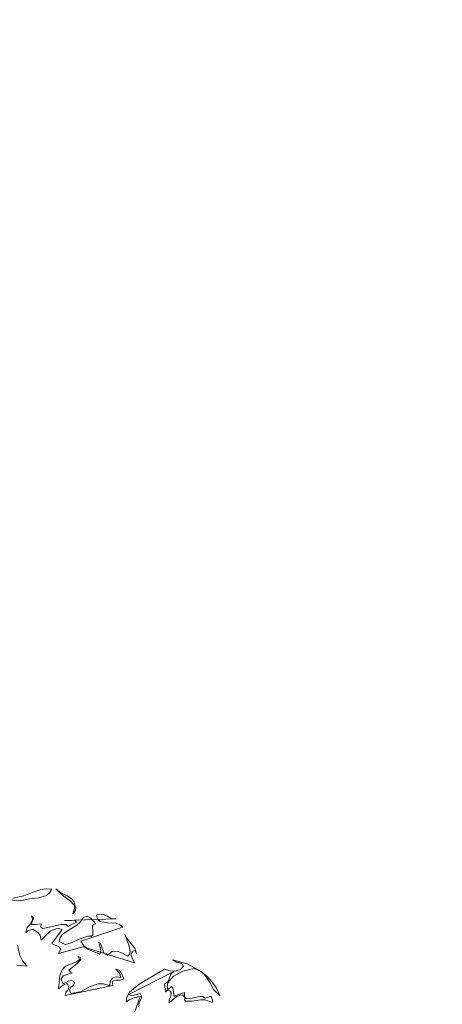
# Model space of a CAD drawing. Header units: millimetres. Extents: x -409347 to -76892, y 286088 to 1850972.
# Tile 64 of 256: x -300011 to -293908, y 582142 to 596356. Entities that reach past the tile are written whole.
import ezdxf

# ---------------------------------------------------------------- set-up
doc = ezdxf.new("R2010")
doc.units = ezdxf.units.MM
doc.linetypes.add('DGN Style 2', pattern=[3.08948, 1.853688, -1.235792])
for name, color, linetype, lineweight in [('a_drzewa 2', 7, 'Continuous', 0), ('A_P_WAND_BET_A_X', 25, 'Continuous', 0), ('A_P_WAND_BET_V_X', 131, 'DGN Style 2', 0)]:
    doc.layers.add(name, color=color, linetype=linetype, lineweight=lineweight)

msp = doc.modelspace()

# ---------------------------------------------------------------- linework, layer by layer
at = {"layer": 'a_drzewa 2'}
for p, q in [((-299831, 583755), (-299706, 583798)), ((-299706, 583798), (-299633, 583807)), ((-299633, 583807), (-299545, 583806)), ((-299545, 583806), (-299579, 583753)), ((-299487, 583811), (-299414, 583753)), ((-299393, 583719), (-299487, 583811)), ((-300000, 583635), (-300223, 583657)), ((-300109, 583673), (-299951, 583707)), ((-299868, 583664), (-300000, 583635)), ((-299951, 583707), (-299831, 583755)), ((-299737, 583678), (-299868, 583664)), ((-299622, 583714), (-299737, 583678)), ((-299579, 583753), (-299622, 583714)), ((-299414, 583753), (-299325, 583710)), ((-299277, 583629), (-299393, 583719)), ((-299325, 583710), (-299247, 583655)), ((-299202, 583542), (-299277, 583629)), ((-299247, 583655), (-299223, 583616)), ((-299209, 583559), (-299244, 583450)), ((-299244, 583450), (-299204, 583495)), ((-299223, 583616), (-299209, 583559)), ((-299204, 583495), (-299202, 583542)), ((-299862, 583291), (-299829, 583344)), ((-299838, 583417), (-299815, 583395)), ((-299825, 583377), (-299838, 583417)), ((-299810, 583369), (-299833, 583323)), ((-299829, 583344), (-299825, 583377)), ((-299815, 583395), (-299810, 583369)), ((-299365, 583351), (-298621, 583377)), ((-299262, 583354), (-299365, 583351)), ((-299218, 583355), (-299262, 583354)), ((-299190, 583328), (-299218, 583355)), ((-299134, 583333), (-299090, 583396)), ((-299090, 583396), (-299035, 583412)), ((-299035, 583412), (-298989, 583392)), ((-298989, 583392), (-298911, 583305)), ((-298812, 583443), (-298902, 583432)), ((-298902, 583432), (-298885, 583372)), ((-298885, 583372), (-298849, 583337)), ((-298747, 583413), (-298812, 583443)), ((-298689, 583380), (-298747, 583413)), ((-298621, 583377), (-298689, 583380)), ((-299923, 583177), (-299905, 583244)), ((-299893, 583201), (-299923, 583177)), ((-299905, 583244), (-299862, 583291)), ((-299821, 583227), (-299893, 583201)), ((-299833, 583323), (-299842, 583293)), ((-299842, 583293), (-299783, 583295)), ((-299746, 583172), (-299821, 583227)), ((-299783, 583295), (-299699, 583302)), ((-299699, 583302), (-299703, 583255)), ((-299703, 583255), (-299678, 583236)), ((-299678, 583236), (-299560, 583258)), ((-299487, 583232), (-299569, 583199)), ((-299560, 583258), (-299413, 583294)), ((-299548, 583018), (-299395, 583223)), ((-299443, 583236), (-299487, 583232)), ((-299395, 583223), (-299443, 583236)), ((-299413, 583294), (-299351, 583294)), ((-299389, 583155), (-299295, 583219)), ((-299351, 583294), (-299311, 583271)), ((-299311, 583271), (-299190, 583328)), ((-299295, 583219), (-299186, 583284)), ((-299186, 583284), (-299134, 583333)), ((-298522, 583253), (-299128, 583054)), ((-298946, 583293), (-298958, 583269)), ((-298958, 583269), (-298952, 583202)), ((-298952, 583202), (-298953, 583140)), ((-298911, 583305), (-298946, 583293)), ((-298849, 583337), (-298742, 583317)), ((-298742, 583317), (-298621, 583312)), ((-298621, 583312), (-298567, 583293)), ((-298567, 583293), (-298522, 583253)), ((-299717, 583139), (-299746, 583172)), ((-299702, 583067), (-299717, 583139)), ((-299569, 583199), (-299702, 583067)), ((-299442, 583048), (-299424, 583111)), ((-299424, 583111), (-299389, 583155)), ((-299154, 583082), (-299261, 583028)), ((-299028, 583125), (-299154, 583082)), ((-298975, 583126), (-299028, 583125)), ((-298953, 583140), (-298975, 583126)), ((-298428, 582982), (-298493, 583150)), ((-298493, 583150), (-298454, 583080)), ((-298454, 583080), (-298402, 583017)), ((-300040, 582997), (-300009, 582844)), ((-299438, 582969), (-299548, 583018)), ((-299094, 582972), (-299451, 582877)), ((-299451, 582877), (-299415, 582939)), ((-299353, 583006), (-299442, 583048)), ((-299415, 582939), (-299438, 582969)), ((-299261, 583028), (-299353, 583006)), ((-299128, 583054), (-299080, 582979)), ((-298352, 582739), (-299094, 582972)), ((-299080, 582979), (-299018, 582932)), ((-299018, 582932), (-298853, 582866)), ((-298845, 582943), (-298868, 583033)), ((-298868, 583033), (-298846, 583023)), ((-298846, 583023), (-298832, 582997)), ((-298839, 582903), (-298845, 582943)), ((-298832, 582997), (-298815, 582934)), ((-298815, 582934), (-298792, 582874)), ((-298415, 582901), (-298428, 582982)), ((-298402, 583017), (-298349, 582951)), ((-298341, 582919), (-298375, 582907)), ((-298349, 582951), (-298322, 582868)), ((-298322, 582868), (-298341, 582919)), ((-300009, 582844), (-299970, 582768)), ((-299188, 582755), (-299149, 582788)), ((-299129, 582790), (-299180, 582733)), ((-299168, 582836), (-299134, 582816)), ((-299149, 582788), (-299168, 582836)), ((-299134, 582816), (-299129, 582790)), ((-298853, 582866), (-298839, 582903)), ((-298792, 582874), (-298746, 582852)), ((-298746, 582852), (-298674, 582905)), ((-298674, 582905), (-298601, 582908)), ((-298601, 582908), (-298528, 582879)), ((-298528, 582879), (-298448, 582836)), ((-298448, 582836), (-298424, 582868)), ((-298424, 582868), (-298415, 582901)), ((-298375, 582907), (-298401, 582870)), ((-298401, 582870), (-298401, 582840)), ((-298401, 582840), (-298352, 582739)), ((-297800, 582783), (-297583, 582719)), ((-297748, 582752), (-297800, 582783)), ((-299902, 582691), (-300050, 582705)), ((-299970, 582768), (-299902, 582691)), ((-299432, 582558), (-299398, 582638)), ((-299398, 582638), (-299347, 582692)), ((-299347, 582692), (-299188, 582755)), ((-299180, 582733), (-299301, 582634)), ((-299301, 582634), (-299275, 582607)), ((-298568, 582591), (-298623, 582648)), ((-298623, 582648), (-298575, 582637)), ((-298575, 582637), (-298549, 582604)), ((-298284, 582433), (-297918, 582647)), ((-297918, 582647), (-297843, 582627)), ((-297760, 582622), (-297688, 582643)), ((-297699, 582739), (-297748, 582752)), ((-297663, 582724), (-297699, 582739)), ((-297688, 582643), (-297645, 582691)), ((-297645, 582691), (-297663, 582724)), ((-297493, 582660), (-297654, 582622)), ((-297583, 582719), (-297389, 582613)), ((-297401, 582620), (-297493, 582660)), ((-299448, 582366), (-299432, 582558)), ((-299382, 582551), (-299410, 582507)), ((-299410, 582507), (-299389, 582436)), ((-299253, 582594), (-299382, 582551)), ((-299275, 582607), (-299253, 582594)), ((-298702, 582477), (-298671, 582521)), ((-298671, 582521), (-298619, 582537)), ((-298557, 582492), (-298627, 582489)), ((-298619, 582537), (-298548, 582528)), ((-298548, 582528), (-298568, 582591)), ((-298506, 582511), (-298557, 582492)), ((-298549, 582604), (-298506, 582511)), ((-297786, 582614), (-298436, 582282)), ((-297789, 582546), (-297872, 582451)), ((-297868, 582472), (-297846, 582524)), ((-297846, 582524), (-297827, 582578)), ((-297843, 582627), (-297760, 582622)), ((-297827, 582578), (-297786, 582614)), ((-297654, 582622), (-297789, 582546)), ((-297341, 582570), (-297401, 582620)), ((-297389, 582613), (-297304, 582543)), ((-297267, 582458), (-297341, 582570)), ((-297304, 582543), (-297229, 582462)), ((-299388, 582418), (-299448, 582366)), ((-299389, 582436), (-299308, 582475)), ((-299325, 582441), (-299388, 582418)), ((-298667, 582412), (-299354, 582268)), ((-299344, 582316), (-299317, 582348)), ((-299300, 582384), (-299325, 582441)), ((-299317, 582348), (-299300, 582384)), ((-299308, 582475), (-299261, 582485)), ((-299271, 582387), (-299291, 582350)), ((-299291, 582350), (-299272, 582296)), ((-299235, 582419), (-299271, 582387)), ((-299261, 582485), (-299240, 582475)), ((-299240, 582475), (-299220, 582450)), ((-299220, 582450), (-299235, 582419)), ((-299122, 582329), (-299001, 582392)), ((-299001, 582392), (-298875, 582435)), ((-298875, 582435), (-298799, 582436)), ((-298799, 582436), (-298708, 582409)), ((-298708, 582409), (-298702, 582477)), ((-298627, 582489), (-298676, 582473)), ((-298676, 582473), (-298667, 582412)), ((-298424, 582315), (-298284, 582433)), ((-297920, 582432), (-297868, 582472)), ((-297905, 582327), (-297920, 582432)), ((-297869, 582351), (-297899, 582322)), ((-297872, 582451), (-297882, 582400)), ((-297882, 582400), (-297869, 582351)), ((-297869, 582351), (-297817, 582397)), ((-297838, 582330), (-297869, 582351)), ((-297817, 582397), (-297798, 582378)), ((-297798, 582378), (-297778, 582253)), ((-297214, 582354), (-297267, 582458)), ((-297229, 582462), (-297169, 582373)), ((-297121, 582268), (-297214, 582354)), ((-297169, 582373), (-297121, 582268)), ((-299354, 582268), (-299344, 582316)), ((-299272, 582296), (-299122, 582329)), ((-298474, 582173), (-298462, 582247)), ((-298432, 582206), (-298474, 582173)), ((-298462, 582247), (-298424, 582315)), ((-298436, 582282), (-298400, 582268)), ((-298376, 582231), (-298432, 582206)), ((-298400, 582268), (-298362, 582274)), ((-298388, 581925), (-298269, 582255)), ((-298269, 582255), (-298376, 582231)), ((-298362, 582274), (-298273, 582296)), ((-298259, 582209), (-298285, 582166)), ((-298273, 582296), (-298245, 582248)), ((-298245, 582248), (-298259, 582209)), ((-297899, 582322), (-297905, 582327)), ((-297746, 582253), (-297853, 582164)), ((-297853, 582164), (-297851, 582212)), ((-297851, 582212), (-297829, 582261)), ((-297824, 582308), (-297838, 582330)), ((-297829, 582261), (-297824, 582308)), ((-297778, 582253), (-297716, 582282)), ((-297686, 582279), (-297746, 582253)), ((-297716, 582282), (-297633, 582310)), ((-297657, 582272), (-297686, 582279)), ((-297628, 582245), (-297657, 582272)), ((-297633, 582310), (-297631, 582248)), ((-297633, 582204), (-297628, 582245)), ((-297631, 582248), (-297608, 582221)), ((-297608, 582221), (-297521, 582228)), ((-297401, 582206), (-297526, 582189)), ((-297521, 582228), (-297411, 582255)), ((-297411, 582255), (-297364, 582253)), ((-297339, 582205), (-297401, 582206)), ((-297364, 582253), (-297330, 582230)), ((-297330, 582230), (-297247, 582257)), ((-297247, 582257), (-297223, 582189)), ((-298285, 582166), (-298294, 582100)), ((-297614, 582185), (-297633, 582204)), ((-297526, 582189), (-297614, 582185)), ((-297285, 582187), (-297339, 582205)), ((-297231, 582171), (-297285, 582187)), ((-297223, 582189), (-297231, 582171))]:
    msp.add_line(p, q, dxfattribs=at)
at = {"layer": 'A_P_WAND_BET_A_X', "ltscale": 0.01}
msp.add_3dface([(-409347, 1850972), (-87526, 1850972), (-87526, 286088), (-409347, 286088)], dxfattribs=at)
at = {"layer": 'A_P_WAND_BET_V_X'}
msp.add_3dface([(-346400, 627362), (-346400, 492362), (-171400, 492362), (-171400, 627362)], dxfattribs=at)

doc.saveas('drawing.dxf')
